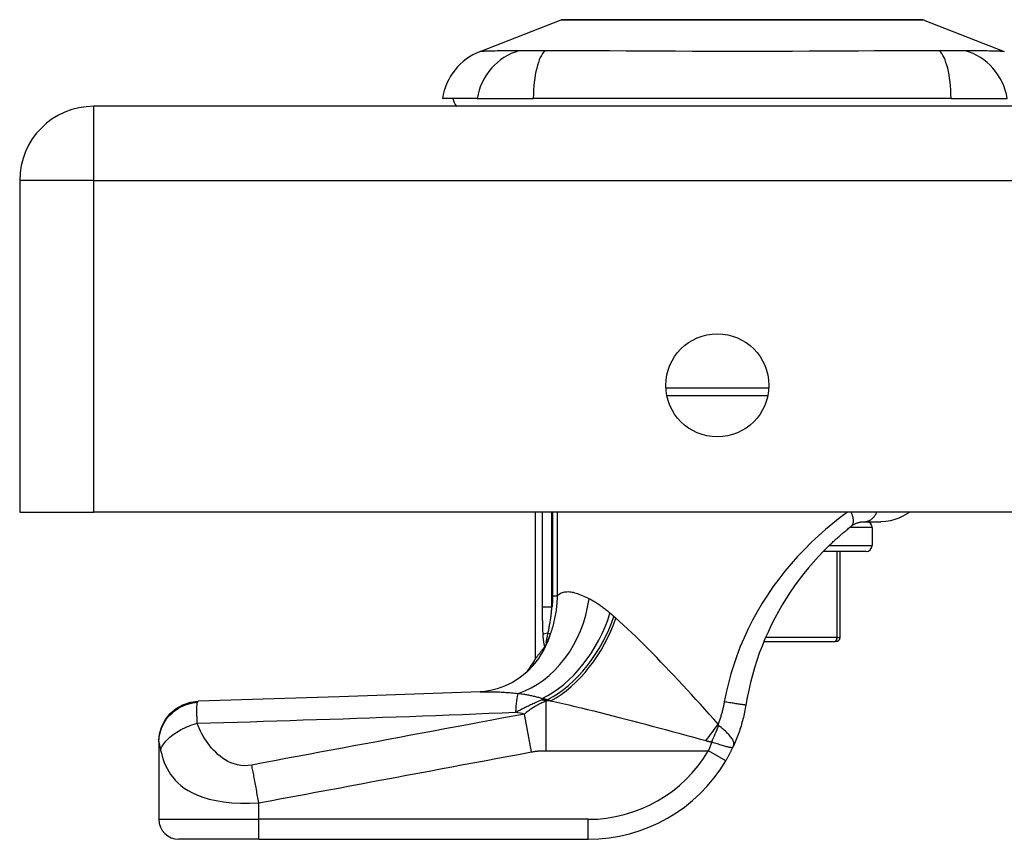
# Model space of a CAD drawing. Header units: inches. Extents: x 4 to 114, y 7 to 59.
# Tile 85 of 98: x 3.89 to 5.83, y 57.88 to 59.49. Entities that reach past the tile are written whole.
import ezdxf

# ---------------------------------------------------------------- set-up
doc = ezdxf.new("R2010")
doc.units = ezdxf.units.IN
doc.header["$MEASUREMENT"] = 0
doc.layers.add('Visible Edges(ANSI)', color=7, linetype='Continuous', lineweight=25)
doc.layers.add('Visible Tangent Edges(ANSI)', color=7, linetype='Continuous', lineweight=25)

msp = doc.modelspace()

# ---------------------------------------------------------------- linework, layer by layer
at = {"layer": 'Visible Edges(ANSI)'}
for p, q in [((4.8015, 59.4312), (4.9612, 59.4933)), ((5.6749, 59.4933), (5.8346, 59.4312)), ((4.7956, 59.3388), (4.7275, 59.3388)), ((4.7956, 59.3388), (4.9063, 59.3388)), ((5.7298, 59.3388), (4.9063, 59.3388)), ((5.7298, 59.3388), (5.8405, 59.3388)), ((27.666, 59.3231), (4.04, 59.3231)), ((3.894, 59.1771), (3.894, 58.5231)), ((5.3684, 58.7522), (5.1697, 58.7522)), ((3.894, 58.5231), (4.04, 58.5231)), ((27.666, 58.5231), (4.04, 58.5231)), ((4.9109, 58.2348), (4.9109, 58.5231)), ((5.5577, 58.5042), (5.5914, 58.5042)), ((5.5739, 58.4927), (5.5739, 58.4572)), ((5.5621, 58.4454), (5.4774, 58.4454)), ((5.5109, 58.2761), (5.5109, 58.4454)), ((4.9288, 58.2583), (4.9283, 58.2575)), ((5.3609, 58.2683), (5.501, 58.2683)), ((5.503, 58.2683), (5.501, 58.2683)), ((4.1684, 58.0708), (4.1684, 58.0696)), ((4.1684, 58.0696), (4.1684, 57.9176)), ((4.3653, 57.8782), (4.2078, 57.8782)), ((4.3653, 57.8782), (5.0144, 57.8782))]:
    msp.add_line(p, q, dxfattribs=at)
at = {"layer": 'Visible Edges(ANSI)', "flags": 128}
for points in [[(5.6732, 59.4937), (5.6727, 59.4937), (5.6714, 59.4937), (5.6693, 59.4937), (5.6663, 59.4937), (5.6625, 59.4937), (5.6579, 59.4937), (5.6524, 59.4937), (5.6461, 59.4938), (5.639, 59.4938), (5.6312, 59.4938), (5.6226, 59.4938), (5.6132, 59.4938), (5.6032, 59.4939), (5.5925, 59.4939), (5.5812, 59.4939), (5.5692, 59.4939), (5.5566, 59.4939), (5.5435, 59.4939), (5.5298, 59.4939), (5.5155, 59.4938), (5.5009, 59.4938), (5.4857, 59.4938), (5.4701, 59.4938), (5.4541, 59.4938), (5.4378, 59.4937), (5.4211, 59.4937), (5.4043, 59.4937), (5.3873, 59.4937), (5.3701, 59.4937), (5.3529, 59.4937), (5.3354, 59.4937), (5.3179, 59.4937), (5.3004, 59.4937), (5.283, 59.4937), (5.2656, 59.4937), (5.2485, 59.4937), (5.2315, 59.4937), (5.2147, 59.4937), (5.1981, 59.4937), (5.1818, 59.4938), (5.1658, 59.4938), (5.1502, 59.4938), (5.1349, 59.4938), (5.1202, 59.4938), (5.106, 59.4939), (5.0923, 59.4939), (5.0792, 59.4939), (5.0666, 59.4939), (5.0546, 59.4939), (5.0433, 59.4939), (5.0326, 59.4939), (5.0226, 59.4938), (5.0133, 59.4938), (5.0047, 59.4938), (4.9969, 59.4938), (4.9898, 59.4938), (4.9836, 59.4937), (4.9782, 59.4937), (4.9735, 59.4937), (4.9697, 59.4937), (4.9668, 59.4937), (4.9646, 59.4937), (4.9634, 59.4937), (4.9629, 59.4937)], [(5.6482, 58.5231), (5.6441, 58.5204), (5.6392, 58.5175), (5.6335, 58.5145), (5.6267, 58.5114), (5.619, 58.5086), (5.6106, 58.5063), (5.6013, 58.5048), (5.5914, 58.5042)], [(5.4883, 58.4563), (5.4901, 58.4581), (5.492, 58.4599), (5.4939, 58.4616), (5.4957, 58.4634), (5.4976, 58.4651), (5.4995, 58.4669), (5.5013, 58.4686), (5.5032, 58.4703), (5.5051, 58.472), (5.507, 58.4737), (5.5089, 58.4753), (5.5108, 58.477), (5.5127, 58.4786), (5.5145, 58.4803), (5.5164, 58.4819), (5.5183, 58.4835), (5.5202, 58.4851), (5.5221, 58.4866), (5.524, 58.4882), (5.5259, 58.4897), (5.5278, 58.4913), (5.5297, 58.4928), (5.5316, 58.4943), (5.5334, 58.4958)], [(5.5334, 58.4958), (5.5344, 58.4965), (5.5354, 58.4972), (5.5364, 58.4979), (5.5374, 58.4985), (5.5384, 58.4991), (5.5395, 58.4997), (5.5405, 58.5002), (5.5415, 58.5007), (5.5426, 58.5011), (5.5436, 58.5016), (5.5447, 58.5019), (5.5457, 58.5023), (5.5468, 58.5026), (5.5479, 58.5029), (5.5489, 58.5032), (5.55, 58.5034), (5.551, 58.5036), (5.5521, 58.5038), (5.5531, 58.5039), (5.5541, 58.504), (5.5551, 58.5041), (5.556, 58.5041), (5.5569, 58.5042), (5.5577, 58.5042)], [(5.4883, 58.4563), (5.4781, 58.4461), (5.4681, 58.4356), (5.4583, 58.4247), (5.4487, 58.4135), (5.4393, 58.4019), (5.4302, 58.3901), (5.4214, 58.3779), (5.4128, 58.3656), (5.4046, 58.3529), (5.3968, 58.3401), (5.3893, 58.3271), (5.3822, 58.3139), (5.3754, 58.3005), (5.3689, 58.2868), (5.3629, 58.2731), (5.3571, 58.2591), (5.3518, 58.2449), (5.3468, 58.2306), (5.3422, 58.2162), (5.3381, 58.2017), (5.3343, 58.1871), (5.3309, 58.1724), (5.3279, 58.1576), (5.3253, 58.1428)], [(4.9283, 58.2575), (4.9269, 58.2557), (4.9256, 58.254), (4.9244, 58.2523), (4.9232, 58.2507), (4.922, 58.2492), (4.9209, 58.2477), (4.9199, 58.2463), (4.9189, 58.245), (4.9179, 58.2438), (4.917, 58.2427), (4.9162, 58.2416), (4.9154, 58.2406), (4.9147, 58.2397), (4.9141, 58.2388), (4.9135, 58.2381), (4.9129, 58.2374), (4.9125, 58.2368), (4.9121, 58.2363), (4.9117, 58.2358), (4.9114, 58.2355), (4.9112, 58.2352), (4.911, 58.235), (4.9109, 58.2349), (4.9109, 58.2348)], [(4.9334, 58.2662), (4.9332, 58.2659), (4.933, 58.2655), (4.9328, 58.2651), (4.9327, 58.2647), (4.9325, 58.2643), (4.9323, 58.264), (4.9321, 58.2636), (4.9319, 58.2632), (4.9317, 58.2629), (4.9315, 58.2625), (4.9313, 58.2621), (4.9311, 58.2618), (4.9308, 58.2614), (4.9306, 58.261), (4.9304, 58.2607), (4.9302, 58.2604), (4.93, 58.2601), (4.9298, 58.2598), (4.9297, 58.2595), (4.9295, 58.2592), (4.9293, 58.259), (4.9292, 58.2587), (4.929, 58.2585), (4.9288, 58.2583)], [(4.906, 58.2209), (4.8941, 58.2086), (4.8802, 58.1972), (4.8651, 58.1876), (4.8498, 58.1801), (4.8352, 58.1748), (4.8221, 58.1715), (4.8109, 58.1697), (4.8018, 58.169)], [(4.8018, 58.169), (4.5237, 58.1589), (4.2456, 58.1502)], [(4.1684, 58.0708), (4.1699, 58.086), (4.1743, 58.1006), (4.1814, 58.1142), (4.1909, 58.1261), (4.2026, 58.136), (4.2159, 58.1435), (4.2305, 58.1483), (4.2456, 58.1502)], [(5.3253, 58.1428), (5.3247, 58.1394), (5.3241, 58.1359), (5.3234, 58.1324), (5.3227, 58.1289), (5.3219, 58.1255), (5.3212, 58.122), (5.3203, 58.1185), (5.3195, 58.1151), (5.3186, 58.1117), (5.3176, 58.1083), (5.3167, 58.1049), (5.3157, 58.1015), (5.3146, 58.0981), (5.3135, 58.0947), (5.3124, 58.0913), (5.3112, 58.088), (5.31, 58.0846), (5.3088, 58.0813), (5.3075, 58.078), (5.3062, 58.0747), (5.3048, 58.0714), (5.3035, 58.0682), (5.302, 58.0649), (5.3006, 58.0617)], [(5.2855, 58.0329), (5.2862, 58.0341), (5.2869, 58.0353), (5.2876, 58.0365), (5.2882, 58.0376), (5.2889, 58.0388), (5.2896, 58.04), (5.2903, 58.0412), (5.2909, 58.0424), (5.2916, 58.0436), (5.2922, 58.0448), (5.2929, 58.0461), (5.2935, 58.0473), (5.2941, 58.0485), (5.2947, 58.0497), (5.2954, 58.0509), (5.296, 58.0521), (5.2966, 58.0533), (5.2972, 58.0545), (5.2977, 58.0557), (5.2983, 58.0569), (5.2989, 58.0581), (5.2995, 58.0593), (5.3, 58.0605), (5.3006, 58.0617)]]:
    msp.add_lwpolyline(points, dxfattribs=at)
at = {"layer": 'Visible Edges(ANSI)'}
msp.add_circle((5.269, 58.7731), 0.1015, dxfattribs=at)
for centre, radius, start, end in [((4.9629, 59.4888), 0.00492, 90.2088, 111.2505), ((5.6731, 59.4888), 0.00492, 68.7495, 89.7912), ((4.8443, 59.3212), 0.1181, 111.2505, 171.3991), ((4.7865, 59.3467), 0.0394, 191.537, 216.8699), ((4.04, 59.1771), 0.146, 90, 180), ((5.5621, 58.4927), 0.0118, 0, 76.7385), ((5.5621, 58.4572), 0.0118, 270, 0), ((5.503, 58.2761), 0.00787, 270, 0), ((4.7373, 58.3277), 0.1969, 322.7495, 331.8538), ((5.0144, 58.1932), 0.315, 270, 329.4195), ((4.2078, 57.9176), 0.0394, 180, 270)]:
    msp.add_arc(centre, radius, start, end, dxfattribs=at)
at = {"layer": 'Visible Tangent Edges(ANSI)'}
for p, q in [((4.8015, 59.4312), (4.9612, 59.4933)), ((4.04, 59.1771), (4.04, 59.3231)), ((4.04, 59.1771), (3.894, 59.1771)), ((4.04, 59.1771), (27.666, 59.1771)), ((4.04, 58.5231), (4.04, 59.1771)), ((5.1677, 58.768), (5.3704, 58.768)), ((4.9241, 58.5231), (4.9241, 58.3357)), ((4.9431, 58.3357), (4.9431, 58.5231)), ((4.9444, 58.5231), (4.9444, 58.3581)), ((4.9537, 58.3581), (4.9537, 58.5231)), ((5.5739, 58.4927), (5.5295, 58.4927)), ((5.4893, 58.4572), (5.5739, 58.4572)), ((5.5048, 58.4454), (5.5048, 58.2761)), ((4.9444, 58.3581), (4.9537, 58.3581)), ((4.9431, 58.3357), (4.9241, 58.3357)), ((4.9354, 58.2848), (4.9403, 58.283)), ((5.5048, 58.2761), (5.3642, 58.2761)), ((5.5048, 58.2761), (5.5109, 58.2761)), ((4.9238, 58.1534), (4.9238, 58.1559)), ((4.9238, 58.1534), (4.9352, 58.1534)), ((4.941, 58.1509), (4.9319, 58.1509)), ((4.9319, 58.0529), (4.9319, 58.1509)), ((4.9029, 58.0505), (4.8889, 58.1251)), ((4.9319, 58.0529), (5.2516, 58.0529)), ((5.2855, 58.0329), (5.2516, 58.0529)), ((4.3653, 57.9176), (4.3653, 57.9501)), ((4.1684, 57.9176), (4.3653, 57.9176)), ((4.3653, 57.8782), (4.3653, 57.9176)), ((5.0144, 57.9176), (4.3653, 57.9176)), ((5.0144, 57.8782), (5.0144, 57.9176))]:
    msp.add_line(p, q, dxfattribs=at)
at = {"layer": 'Visible Tangent Edges(ANSI)', "flags": 128}
for points in [[(4.9612, 59.4933), (4.9613, 59.4933), (4.9618, 59.4933), (4.9625, 59.4934), (4.9636, 59.4934), (4.9649, 59.4934), (4.9665, 59.4934), (4.9685, 59.4934), (4.9707, 59.4934), (4.9732, 59.4934), (4.976, 59.4934), (4.979, 59.4935), (4.9824, 59.4935), (4.986, 59.4935), (4.9899, 59.4935), (4.9941, 59.4935), (4.9986, 59.4935), (5.0033, 59.4936), (5.0083, 59.4936), (5.0136, 59.4936), (5.0191, 59.4936), (5.0248, 59.4937), (5.0308, 59.4937), (5.037, 59.4937), (5.0434, 59.4937)], [(5.0434, 59.4937), (5.0452, 59.4937), (5.047, 59.4937), (5.0488, 59.4937), (5.0507, 59.4937), (5.0525, 59.4937), (5.0544, 59.4937), (5.0563, 59.4937), (5.0582, 59.4937), (5.0601, 59.4937), (5.062, 59.4937), (5.0639, 59.4937), (5.0659, 59.4937), (5.0679, 59.4937), (5.0698, 59.4937), (5.0718, 59.4937), (5.0739, 59.4937), (5.0759, 59.4937), (5.0779, 59.4937), (5.08, 59.4937), (5.0821, 59.4937), (5.0841, 59.4937), (5.0862, 59.4937), (5.0884, 59.4937), (5.0905, 59.4937)], [(5.0905, 59.4937), (5.1066, 59.4937), (5.1235, 59.4936), (5.1411, 59.4936), (5.1593, 59.4935), (5.178, 59.4935), (5.1971, 59.4935), (5.2166, 59.4934), (5.2364, 59.4934), (5.2565, 59.4934), (5.2769, 59.4934), (5.2975, 59.4933), (5.3181, 59.4933), (5.3388, 59.4933), (5.3593, 59.4934), (5.3797, 59.4934), (5.3999, 59.4934), (5.4198, 59.4934), (5.4393, 59.4935), (5.4585, 59.4935), (5.4771, 59.4935), (5.4952, 59.4936), (5.5127, 59.4936), (5.5295, 59.4937), (5.5456, 59.4937)], [(5.5456, 59.4937), (5.5477, 59.4937), (5.5498, 59.4937), (5.5519, 59.4937), (5.554, 59.4937), (5.5561, 59.4937), (5.5582, 59.4937), (5.5602, 59.4937), (5.5622, 59.4937), (5.5643, 59.4937), (5.5663, 59.4937), (5.5682, 59.4937), (5.5702, 59.4937), (5.5722, 59.4937), (5.5741, 59.4937), (5.576, 59.4937), (5.5779, 59.4937), (5.5798, 59.4937), (5.5817, 59.4937), (5.5836, 59.4937), (5.5854, 59.4937), (5.5873, 59.4937), (5.5891, 59.4937), (5.5909, 59.4937), (5.5927, 59.4937)], [(5.5927, 59.4937), (5.5991, 59.4937), (5.6053, 59.4937), (5.6112, 59.4937), (5.617, 59.4936), (5.6225, 59.4936), (5.6277, 59.4936), (5.6327, 59.4936), (5.6375, 59.4935), (5.6419, 59.4935), (5.6461, 59.4935), (5.6501, 59.4935), (5.6537, 59.4935), (5.6571, 59.4935), (5.6601, 59.4934), (5.6629, 59.4934), (5.6654, 59.4934), (5.6676, 59.4934), (5.6696, 59.4934), (5.6712, 59.4934), (5.6725, 59.4934), (5.6736, 59.4934), (5.6743, 59.4933), (5.6748, 59.4933), (5.6749, 59.4933)], [(4.8781, 59.4328), (4.8699, 59.4326), (4.8643, 59.4326), (4.859, 59.4325), (4.8538, 59.4325), (4.8489, 59.4324), (4.8442, 59.4324), (4.8397, 59.4323), (4.8354, 59.4322), (4.8314, 59.4321), (4.8276, 59.432), (4.8241, 59.432), (4.8208, 59.4319), (4.8177, 59.4318), (4.8149, 59.4317), (4.8124, 59.4316), (4.8101, 59.4316), (4.8081, 59.4315), (4.8064, 59.4314), (4.8049, 59.4314), (4.8036, 59.4313), (4.8027, 59.4313), (4.802, 59.4313), (4.8016, 59.4312), (4.8015, 59.4312)], [(4.8993, 59.4326), (4.8982, 59.4326), (4.8971, 59.4326), (4.8961, 59.4326), (4.8951, 59.4326), (4.8941, 59.4326), (4.8931, 59.4326), (4.8921, 59.4326), (4.8911, 59.4326), (4.8902, 59.4326), (4.8892, 59.4326), (4.8883, 59.4326), (4.8874, 59.4326), (4.8866, 59.4327), (4.8857, 59.4327), (4.8848, 59.4327), (4.884, 59.4327), (4.8832, 59.4327), (4.8824, 59.4327), (4.8817, 59.4327), (4.8809, 59.4327), (4.8802, 59.4327), (4.8795, 59.4328), (4.8788, 59.4328), (4.8781, 59.4328)], [(4.9295, 59.4328), (4.9281, 59.4328), (4.9267, 59.4328), (4.9253, 59.4327), (4.924, 59.4327), (4.9226, 59.4327), (4.9213, 59.4327), (4.9199, 59.4327), (4.9186, 59.4327), (4.9173, 59.4327), (4.916, 59.4327), (4.9147, 59.4327), (4.9135, 59.4326), (4.9122, 59.4326), (4.911, 59.4326), (4.9097, 59.4326), (4.9085, 59.4326), (4.9073, 59.4326), (4.9061, 59.4326), (4.9049, 59.4326), (4.9038, 59.4326), (4.9026, 59.4326), (4.9015, 59.4326), (4.9004, 59.4326), (4.8993, 59.4326)], [(5.7066, 59.4328), (5.6731, 59.4326), (5.642, 59.4325), (5.6107, 59.4324), (5.579, 59.4322), (5.5471, 59.432), (5.5149, 59.4319), (5.4825, 59.4317), (5.4499, 59.4316), (5.4171, 59.4314), (5.3842, 59.4313), (5.3513, 59.4313), (5.3182, 59.4312), (5.2852, 59.4313), (5.2522, 59.4313), (5.2193, 59.4314), (5.1866, 59.4316), (5.1539, 59.4317), (5.1215, 59.4319), (5.0892, 59.432), (5.0572, 59.4322), (5.0255, 59.4324), (4.9941, 59.4325), (4.963, 59.4326), (4.9295, 59.4328)], [(5.758, 59.4328), (5.7566, 59.4328), (5.7552, 59.4327), (5.7537, 59.4327), (5.7521, 59.4327), (5.7504, 59.4327), (5.7487, 59.4326), (5.7469, 59.4326), (5.745, 59.4326), (5.7431, 59.4326), (5.741, 59.4326), (5.739, 59.4326), (5.7368, 59.4326), (5.7346, 59.4326), (5.7323, 59.4326), (5.73, 59.4326), (5.7276, 59.4326), (5.7252, 59.4326), (5.7226, 59.4326), (5.7201, 59.4327), (5.7175, 59.4327), (5.7148, 59.4327), (5.7121, 59.4327), (5.7094, 59.4328), (5.7066, 59.4328)], [(5.8346, 59.4312), (5.8345, 59.4312), (5.8341, 59.4313), (5.8334, 59.4313), (5.8324, 59.4313), (5.8312, 59.4314), (5.8297, 59.4314), (5.828, 59.4315), (5.826, 59.4316), (5.8237, 59.4316), (5.8211, 59.4317), (5.8184, 59.4318), (5.8153, 59.4319), (5.812, 59.432), (5.8085, 59.432), (5.8047, 59.4321), (5.8006, 59.4322), (5.7964, 59.4323), (5.7919, 59.4324), (5.7872, 59.4324), (5.7823, 59.4325), (5.7771, 59.4325), (5.7718, 59.4326), (5.7662, 59.4326), (5.758, 59.4328)], [(5.5258, 58.5231), (5.5113, 58.5123), (5.4967, 58.5009), (5.4823, 58.4889), (5.4681, 58.4764), (5.4541, 58.4633), (5.4405, 58.4498), (5.4272, 58.4358), (5.4144, 58.4213), (5.4019, 58.4065), (5.39, 58.3912), (5.3786, 58.3756), (5.3677, 58.3596), (5.3573, 58.3434), (5.3476, 58.3268), (5.3383, 58.3099), (5.3297, 58.2929), (5.3217, 58.2755), (5.3143, 58.258), (5.3074, 58.2402), (5.3013, 58.2223), (5.2957, 58.2042), (5.2908, 58.186), (5.2865, 58.1676), (5.2828, 58.1491)], [(5.5334, 58.4958), (5.534, 58.4963), (5.5346, 58.4969), (5.5351, 58.4975), (5.5356, 58.4983), (5.536, 58.499), (5.5364, 58.4999), (5.5367, 58.5008), (5.537, 58.5018), (5.5372, 58.5028), (5.5373, 58.5039), (5.5374, 58.5051), (5.5374, 58.5063), (5.5373, 58.5075), (5.5372, 58.5088), (5.537, 58.5101), (5.5368, 58.5115), (5.5365, 58.5129), (5.5361, 58.5143), (5.5357, 58.5157), (5.5352, 58.5172), (5.5347, 58.5187), (5.5341, 58.5201), (5.5335, 58.5216), (5.5328, 58.5231)], [(5.5577, 58.5042), (5.559, 58.5042), (5.5602, 58.5043), (5.5614, 58.5044), (5.5627, 58.5047), (5.5639, 58.5049), (5.5652, 58.5053), (5.5664, 58.5057), (5.5677, 58.5062), (5.5689, 58.5067), (5.5701, 58.5074), (5.5713, 58.5081), (5.5725, 58.5088), (5.5736, 58.5097), (5.5747, 58.5106), (5.5758, 58.5116), (5.5768, 58.5126), (5.5778, 58.5138), (5.5788, 58.5149), (5.5797, 58.5162), (5.5806, 58.5175), (5.5814, 58.5188), (5.5821, 58.5202), (5.5828, 58.5216), (5.5834, 58.5231)], [(4.9403, 58.283), (4.9413, 58.286), (4.9423, 58.289), (4.9433, 58.292), (4.9443, 58.2951), (4.9452, 58.2981), (4.946, 58.3012), (4.9468, 58.3043), (4.9476, 58.3074), (4.9484, 58.3105), (4.949, 58.3136), (4.9497, 58.3167), (4.9503, 58.3199), (4.9508, 58.323), (4.9513, 58.3262), (4.9518, 58.3293), (4.9522, 58.3325), (4.9526, 58.3357), (4.9529, 58.3389), (4.9532, 58.3421), (4.9534, 58.3453), (4.9535, 58.3485), (4.9537, 58.3517), (4.9537, 58.3549), (4.9537, 58.3581)], [(4.9444, 58.3581), (4.9444, 58.3572), (4.9444, 58.3562), (4.9444, 58.3553), (4.9443, 58.3544), (4.9443, 58.3534), (4.9443, 58.3525), (4.9443, 58.3516), (4.9442, 58.3506), (4.9442, 58.3497), (4.9442, 58.3488), (4.9441, 58.3478), (4.9441, 58.3469), (4.944, 58.346), (4.9439, 58.345), (4.9439, 58.3441), (4.9438, 58.3431), (4.9437, 58.3422), (4.9436, 58.3413), (4.9436, 58.3403), (4.9435, 58.3394), (4.9434, 58.3385), (4.9433, 58.3375), (4.9432, 58.3366), (4.9431, 58.3357)], [(5.0161, 58.3523), (5.0128, 58.354), (5.0095, 58.3556), (5.0063, 58.3571), (5.0031, 58.3584), (5, 58.3597), (4.997, 58.3609), (4.994, 58.362), (4.9911, 58.3629), (4.9882, 58.3637), (4.9854, 58.3644), (4.9827, 58.3649), (4.98, 58.3654), (4.9774, 58.3656), (4.9749, 58.3658), (4.9724, 58.3657), (4.9701, 58.3656), (4.9678, 58.3652), (4.9655, 58.3647), (4.9634, 58.3641), (4.9613, 58.3632), (4.9593, 58.3622), (4.9573, 58.361), (4.9555, 58.3597), (4.9537, 58.3581)], [(4.9241, 58.3357), (4.9241, 58.3334), (4.9241, 58.3312), (4.9241, 58.3289), (4.9241, 58.3266), (4.9241, 58.3244), (4.9241, 58.3221), (4.9241, 58.3199), (4.9241, 58.3176), (4.9241, 58.3153), (4.9241, 58.3131), (4.9241, 58.3108), (4.9242, 58.3086), (4.9242, 58.3063), (4.9242, 58.304), (4.9243, 58.3018), (4.9243, 58.2995), (4.9244, 58.2973), (4.9244, 58.295), (4.9245, 58.2928), (4.9246, 58.2905), (4.9247, 58.2883), (4.9248, 58.2861), (4.9249, 58.2838), (4.925, 58.2816)], [(4.9354, 58.2848), (4.9358, 58.2867), (4.9362, 58.2887), (4.9366, 58.2907), (4.937, 58.2927), (4.9374, 58.2947), (4.9378, 58.2968), (4.9382, 58.2988), (4.9385, 58.3009), (4.9389, 58.303), (4.9393, 58.3051), (4.9396, 58.3072), (4.9399, 58.3094), (4.9403, 58.3115), (4.9406, 58.3137), (4.9409, 58.3158), (4.9412, 58.318), (4.9415, 58.3202), (4.9417, 58.3224), (4.942, 58.3246), (4.9422, 58.3268), (4.9425, 58.329), (4.9427, 58.3312), (4.9429, 58.3334), (4.9431, 58.3357)], [(5.0574, 58.3241), (5.0556, 58.3256), (5.0538, 58.3271), (5.052, 58.3286), (5.0502, 58.33), (5.0484, 58.3314), (5.0467, 58.3328), (5.0449, 58.3341), (5.0431, 58.3354), (5.0414, 58.3367), (5.0396, 58.3379), (5.0379, 58.3391), (5.0361, 58.3403), (5.0344, 58.3415), (5.0327, 58.3426), (5.031, 58.3437), (5.0293, 58.3448), (5.0276, 58.3458), (5.0259, 58.3468), (5.0243, 58.3478), (5.0226, 58.3488), (5.021, 58.3497), (5.0193, 58.3506), (5.0177, 58.3515), (5.0161, 58.3523)], [(5.065, 58.3176), (5.0647, 58.3178), (5.0643, 58.3181), (5.064, 58.3184), (5.0637, 58.3187), (5.0634, 58.3189), (5.0631, 58.3192), (5.0628, 58.3195), (5.0624, 58.3198), (5.0621, 58.32), (5.0618, 58.3203), (5.0615, 58.3206), (5.0612, 58.3209), (5.0609, 58.3211), (5.0605, 58.3214), (5.0602, 58.3217), (5.0599, 58.322), (5.0596, 58.3222), (5.0593, 58.3225), (5.059, 58.3228), (5.0587, 58.323), (5.0583, 58.3233), (5.058, 58.3236), (5.0577, 58.3238), (5.0574, 58.3241)], [(5.0688, 58.3142), (5.0687, 58.3143), (5.0685, 58.3145), (5.0684, 58.3146), (5.0682, 58.3147), (5.068, 58.3149), (5.0679, 58.315), (5.0677, 58.3152), (5.0675, 58.3153), (5.0674, 58.3154), (5.0672, 58.3156), (5.0671, 58.3157), (5.0669, 58.3159), (5.0667, 58.316), (5.0666, 58.3162), (5.0664, 58.3163), (5.0663, 58.3164), (5.0661, 58.3166), (5.0659, 58.3167), (5.0658, 58.3169), (5.0656, 58.317), (5.0655, 58.3171), (5.0653, 58.3173), (5.0651, 58.3174), (5.065, 58.3176)], [(5.2708, 58.1055), (5.262, 58.1152), (5.2532, 58.1249), (5.2444, 58.1346), (5.2357, 58.1443), (5.2269, 58.1539), (5.2182, 58.1634), (5.2095, 58.1729), (5.2008, 58.1822), (5.1921, 58.1916), (5.1835, 58.2008), (5.1749, 58.2099), (5.1664, 58.2189), (5.1579, 58.2277), (5.1495, 58.2365), (5.1411, 58.245), (5.1328, 58.2535), (5.1246, 58.2618), (5.1164, 58.2699), (5.1082, 58.2778), (5.1002, 58.2855), (5.0922, 58.2931), (5.0843, 58.3004), (5.0765, 58.3074), (5.0688, 58.3142)], [(4.925, 58.2816), (4.9251, 58.2805), (4.9252, 58.2794), (4.9252, 58.2783), (4.9253, 58.2772), (4.9254, 58.2761), (4.9255, 58.275), (4.9256, 58.2739), (4.9257, 58.2728), (4.9258, 58.2718), (4.926, 58.2707), (4.9261, 58.2697), (4.9262, 58.2686), (4.9264, 58.2676), (4.9265, 58.2666), (4.9267, 58.2656), (4.9269, 58.2647), (4.9271, 58.2637), (4.9273, 58.2628), (4.9275, 58.2619), (4.9277, 58.2611), (4.928, 58.2603), (4.9283, 58.2596), (4.9285, 58.2589), (4.9288, 58.2583)], [(4.9334, 58.2662), (4.9331, 58.2656), (4.9327, 58.2651), (4.9325, 58.2648), (4.9322, 58.2647), (4.9321, 58.2648), (4.932, 58.265), (4.9319, 58.2655), (4.9319, 58.2661), (4.932, 58.2668), (4.9321, 58.2676), (4.9322, 58.2686), (4.9324, 58.2696), (4.9326, 58.2707), (4.9328, 58.2718), (4.933, 58.273), (4.9332, 58.2742), (4.9335, 58.2754), (4.9337, 58.2767), (4.934, 58.278), (4.9343, 58.2793), (4.9346, 58.2806), (4.9348, 58.282), (4.9351, 58.2834), (4.9354, 58.2848)], [(4.9334, 58.2662), (4.9337, 58.2669), (4.934, 58.2676), (4.9344, 58.2683), (4.9347, 58.269), (4.935, 58.2697), (4.9353, 58.2704), (4.9356, 58.2711), (4.9359, 58.2718), (4.9362, 58.2725), (4.9364, 58.2732), (4.9367, 58.2739), (4.937, 58.2746), (4.9373, 58.2752), (4.9376, 58.2759), (4.9379, 58.2766), (4.9381, 58.2773), (4.9384, 58.2781), (4.9387, 58.2788), (4.939, 58.2795), (4.9392, 58.2802), (4.9395, 58.2809), (4.9397, 58.2816), (4.94, 58.2823), (4.9403, 58.283)], [(4.8018, 58.169), (4.8045, 58.1691), (4.8072, 58.1692), (4.81, 58.1692), (4.8128, 58.1692), (4.8156, 58.1692), (4.8185, 58.1692), (4.8214, 58.1692), (4.8243, 58.1691), (4.8273, 58.1691), (4.8303, 58.169), (4.8334, 58.1689), (4.8365, 58.1687), (4.8396, 58.1686), (4.8428, 58.1684), (4.846, 58.1682), (4.8493, 58.168), (4.8525, 58.1678), (4.8558, 58.1676), (4.8591, 58.1674), (4.8625, 58.1671), (4.8659, 58.1668), (4.8693, 58.1665), (4.8727, 58.1662), (4.8762, 58.1659)], [(4.8762, 58.1659), (4.8783, 58.1657), (4.8804, 58.1654), (4.8825, 58.1651), (4.8846, 58.1648), (4.8867, 58.1645), (4.8887, 58.1641), (4.8908, 58.1638), (4.8929, 58.1634), (4.8949, 58.1631), (4.8969, 58.1627), (4.8989, 58.1623), (4.9009, 58.1619), (4.9029, 58.1614), (4.9049, 58.161), (4.9068, 58.1605), (4.9088, 58.1601), (4.9107, 58.1596), (4.9126, 58.1591), (4.9145, 58.1586), (4.9164, 58.1581), (4.9183, 58.1576), (4.9201, 58.157), (4.9219, 58.1565), (4.9238, 58.1559)], [(4.1684, 58.0696), (4.1686, 58.0741), (4.169, 58.0787), (4.1697, 58.0834), (4.1707, 58.0881), (4.1721, 58.0928), (4.1737, 58.0975), (4.1757, 58.1021), (4.1781, 58.1067), (4.1807, 58.1111), (4.1837, 58.1154), (4.1869, 58.1195), (4.1905, 58.1235), (4.1943, 58.1271), (4.1983, 58.1306), (4.2025, 58.1337), (4.2069, 58.1366), (4.2115, 58.1391), (4.2161, 58.1414), (4.2208, 58.1433), (4.2256, 58.1449), (4.2303, 58.1462), (4.2351, 58.1472), (4.2398, 58.1479), (4.2444, 58.1483)], [(4.244, 58.1069), (4.2439, 58.1095), (4.2438, 58.112), (4.2437, 58.1144), (4.2436, 58.1168), (4.2435, 58.119), (4.2434, 58.1212), (4.2434, 58.1233), (4.2433, 58.1253), (4.2432, 58.1272), (4.2432, 58.1291), (4.2432, 58.131), (4.2432, 58.1329), (4.2432, 58.1348), (4.2432, 58.1366), (4.2433, 58.1382), (4.2433, 58.1398), (4.2434, 58.1412), (4.2435, 58.1426), (4.2436, 58.1438), (4.2437, 58.1449), (4.2439, 58.146), (4.244, 58.1469), (4.2442, 58.1477), (4.2444, 58.1483)], [(4.2444, 58.1483), (4.2444, 58.1485), (4.2445, 58.1486), (4.2445, 58.1488), (4.2446, 58.1489), (4.2446, 58.149), (4.2447, 58.1492), (4.2447, 58.1493), (4.2448, 58.1494), (4.2448, 58.1495), (4.2449, 58.1496), (4.2449, 58.1496), (4.245, 58.1497), (4.245, 58.1498), (4.2451, 58.1499), (4.2451, 58.1499), (4.2452, 58.15), (4.2453, 58.15), (4.2453, 58.1501), (4.2454, 58.1501), (4.2454, 58.1501), (4.2455, 58.1501), (4.2455, 58.1502), (4.2456, 58.1502), (4.2456, 58.1502)], [(4.8712, 58.1287), (4.8733, 58.1298), (4.8754, 58.1309), (4.8774, 58.132), (4.8795, 58.133), (4.8816, 58.1341), (4.8837, 58.1352), (4.8858, 58.1363), (4.888, 58.1374), (4.8901, 58.1384), (4.8923, 58.1395), (4.8944, 58.1405), (4.8966, 58.1416), (4.8988, 58.1426), (4.901, 58.1437), (4.9032, 58.1447), (4.9054, 58.1457), (4.9077, 58.1467), (4.9099, 58.1477), (4.9122, 58.1487), (4.9145, 58.1497), (4.9168, 58.1506), (4.9191, 58.1516), (4.9214, 58.1525), (4.9238, 58.1534)], [(4.9319, 58.1509), (4.9301, 58.1502), (4.9283, 58.1494), (4.9265, 58.1487), (4.9248, 58.1479), (4.923, 58.147), (4.9212, 58.1462), (4.9194, 58.1453), (4.9176, 58.1444), (4.9158, 58.1434), (4.9141, 58.1425), (4.9123, 58.1415), (4.9105, 58.1404), (4.9087, 58.1393), (4.9069, 58.1382), (4.9051, 58.1371), (4.9033, 58.1359), (4.9015, 58.1347), (4.8997, 58.1335), (4.8979, 58.1322), (4.8961, 58.1308), (4.8943, 58.1295), (4.8925, 58.1281), (4.8907, 58.1266), (4.8889, 58.1251)], [(4.9238, 58.1559), (4.9242, 58.1558), (4.9247, 58.1557), (4.9252, 58.1556), (4.9256, 58.1555), (4.9261, 58.1554), (4.9266, 58.1553), (4.9271, 58.1552), (4.9275, 58.1551), (4.928, 58.155), (4.9285, 58.1549), (4.929, 58.1548), (4.9295, 58.1547), (4.9299, 58.1546), (4.9304, 58.1545), (4.9309, 58.1544), (4.9314, 58.1543), (4.9318, 58.1542), (4.9323, 58.1541), (4.9328, 58.154), (4.9333, 58.1539), (4.9338, 58.1538), (4.9342, 58.1537), (4.9347, 58.1536), (4.9352, 58.1534)], [(4.9352, 58.1534), (4.9354, 58.1533), (4.9357, 58.1532), (4.9359, 58.1531), (4.9362, 58.153), (4.9364, 58.1529), (4.9367, 58.1528), (4.9369, 58.1527), (4.9371, 58.1526), (4.9374, 58.1525), (4.9376, 58.1524), (4.9379, 58.1523), (4.9381, 58.1522), (4.9384, 58.1521), (4.9386, 58.152), (4.9388, 58.1519), (4.9391, 58.1518), (4.9393, 58.1516), (4.9396, 58.1515), (4.9398, 58.1514), (4.9401, 58.1513), (4.9403, 58.1512), (4.9406, 58.1511), (4.9408, 58.151), (4.941, 58.1509)], [(4.941, 58.1509), (4.9527, 58.1484), (4.9644, 58.1457), (4.9764, 58.143), (4.9884, 58.1402), (5.0006, 58.1373), (5.0129, 58.1343), (5.0253, 58.1312), (5.0378, 58.1281), (5.0504, 58.125), (5.063, 58.1218), (5.0758, 58.1185), (5.0886, 58.1152), (5.1015, 58.1118), (5.1145, 58.1084), (5.1275, 58.1049), (5.1406, 58.1014), (5.1538, 58.0979), (5.167, 58.0944), (5.1802, 58.0908), (5.1934, 58.0872), (5.2067, 58.0836), (5.22, 58.0799), (5.2333, 58.0763), (5.2466, 58.0727)], [(5.2828, 58.1491), (5.2824, 58.1473), (5.2821, 58.1454), (5.2817, 58.1436), (5.2813, 58.1417), (5.2809, 58.1399), (5.2805, 58.1381), (5.2801, 58.1362), (5.2797, 58.1344), (5.2792, 58.1326), (5.2788, 58.1307), (5.2783, 58.1289), (5.2778, 58.1271), (5.2773, 58.1253), (5.2768, 58.1235), (5.2762, 58.1217), (5.2757, 58.1198), (5.2751, 58.118), (5.2745, 58.1162), (5.2739, 58.1144), (5.2733, 58.1126), (5.2727, 58.1109), (5.2721, 58.1091), (5.2714, 58.1073), (5.2708, 58.1055)], [(5.3253, 58.1428), (5.3252, 58.1428), (5.3249, 58.1428), (5.3245, 58.1429), (5.324, 58.1429), (5.3232, 58.143), (5.3222, 58.1431), (5.3211, 58.1433), (5.3197, 58.1434), (5.3182, 58.1437), (5.3165, 58.1439), (5.3146, 58.1442), (5.3125, 58.1445), (5.3104, 58.1448), (5.3081, 58.1451), (5.3056, 58.1455), (5.3032, 58.1459), (5.3006, 58.1463), (5.298, 58.1467), (5.2954, 58.1471), (5.2928, 58.1475), (5.2902, 58.1479), (5.2877, 58.1483), (5.2852, 58.1487), (5.2828, 58.1491)], [(4.244, 58.1069), (4.2701, 58.1077), (4.2963, 58.1084), (4.3224, 58.1092), (4.3485, 58.11), (4.3746, 58.1108), (4.4008, 58.1117), (4.4269, 58.1125), (4.453, 58.1134), (4.4792, 58.1142), (4.5053, 58.1151), (4.5314, 58.116), (4.5576, 58.1169), (4.5837, 58.1178), (4.6098, 58.1187), (4.636, 58.1197), (4.6621, 58.1206), (4.6882, 58.1216), (4.7144, 58.1225), (4.7405, 58.1235), (4.7667, 58.1245), (4.7928, 58.1255), (4.8189, 58.1266), (4.8451, 58.1276), (4.8712, 58.1287)], [(4.8889, 58.1251), (4.8665, 58.1209), (4.844, 58.1167), (4.8216, 58.1125), (4.7993, 58.1083), (4.7769, 58.1041), (4.7545, 58.0999), (4.7321, 58.0958), (4.7097, 58.0916), (4.6873, 58.0874), (4.6649, 58.0832), (4.6425, 58.079), (4.6201, 58.0748), (4.5977, 58.0706), (4.5753, 58.0665), (4.5529, 58.0623), (4.5305, 58.0581), (4.5081, 58.0539), (4.4857, 58.0497), (4.4633, 58.0455), (4.4409, 58.0413), (4.4185, 58.0372), (4.3961, 58.033), (4.3737, 58.0288), (4.3514, 58.0246)], [(4.1718, 58.0542), (4.1726, 58.0566), (4.1736, 58.059), (4.1748, 58.0615), (4.1763, 58.064), (4.178, 58.0666), (4.18, 58.0692), (4.1821, 58.0718), (4.1846, 58.0744), (4.1872, 58.077), (4.1901, 58.0795), (4.1932, 58.0821), (4.1965, 58.0846), (4.1999, 58.087), (4.2035, 58.0893), (4.2073, 58.0916), (4.2112, 58.0938), (4.2151, 58.0958), (4.2192, 58.0978), (4.2233, 58.0996), (4.2275, 58.1014), (4.2316, 58.1029), (4.2358, 58.1044), (4.2399, 58.1057), (4.244, 58.1069)], [(4.3514, 58.0246), (4.3442, 58.0235), (4.3369, 58.0232), (4.3299, 58.0237), (4.323, 58.0249), (4.3165, 58.0267), (4.3103, 58.029), (4.3045, 58.0317), (4.2991, 58.0348), (4.294, 58.0382), (4.2892, 58.0419), (4.2846, 58.0457), (4.2803, 58.0497), (4.2763, 58.0538), (4.2724, 58.0581), (4.2687, 58.0625), (4.2652, 58.067), (4.2619, 58.0717), (4.2588, 58.0764), (4.2559, 58.0812), (4.2531, 58.0862), (4.2505, 58.0912), (4.2481, 58.0963), (4.246, 58.1016), (4.244, 58.1069)], [(5.2721, 58.1025), (5.272, 58.1026), (5.2719, 58.1027), (5.2718, 58.1028), (5.2718, 58.1028), (5.2717, 58.1029), (5.2716, 58.103), (5.2716, 58.1031), (5.2715, 58.1032), (5.2715, 58.1033), (5.2714, 58.1034), (5.2714, 58.1036), (5.2713, 58.1037), (5.2712, 58.1038), (5.2712, 58.1039), (5.2712, 58.1041), (5.2711, 58.1042), (5.2711, 58.1044), (5.271, 58.1045), (5.271, 58.1047), (5.2709, 58.1048), (5.2709, 58.105), (5.2709, 58.1052), (5.2708, 58.1053), (5.2708, 58.1055)], [(5.3006, 58.0617), (5.3011, 58.0632), (5.3015, 58.0647), (5.3017, 58.0661), (5.3017, 58.0676), (5.3015, 58.0691), (5.3011, 58.0707), (5.3005, 58.0722), (5.2998, 58.0738), (5.2988, 58.0754), (5.2978, 58.0771), (5.2966, 58.0788), (5.2952, 58.0805), (5.2938, 58.0822), (5.2922, 58.084), (5.2905, 58.0858), (5.2887, 58.0876), (5.2868, 58.0894), (5.2848, 58.0913), (5.2828, 58.0931), (5.2807, 58.095), (5.2786, 58.0969), (5.2764, 58.0988), (5.2742, 58.1007), (5.2721, 58.1025)], [(4.1684, 58.0696), (4.1684, 58.0693), (4.1685, 58.069), (4.1685, 58.0686), (4.1686, 58.0681), (4.1687, 58.0677), (4.1688, 58.0672), (4.1689, 58.0666), (4.169, 58.0661), (4.1691, 58.0655), (4.1693, 58.0648), (4.1695, 58.0642), (4.1697, 58.0634), (4.1698, 58.0627), (4.17, 58.0621), (4.1702, 58.0614), (4.1704, 58.0606), (4.1705, 58.0599), (4.1707, 58.0592), (4.1709, 58.0584), (4.1711, 58.0576), (4.1713, 58.0568), (4.1715, 58.056), (4.1717, 58.0551), (4.1718, 58.0542)], [(5.2466, 58.0727), (5.247, 58.0725), (5.2475, 58.0724), (5.2479, 58.0723), (5.2484, 58.0722), (5.2488, 58.0721), (5.2493, 58.0719), (5.2497, 58.0718), (5.2502, 58.0717), (5.2507, 58.0716), (5.2511, 58.0715), (5.2516, 58.0714), (5.2521, 58.0713), (5.2526, 58.0712), (5.2531, 58.0711), (5.2535, 58.071), (5.254, 58.0709), (5.2545, 58.0708), (5.255, 58.0707), (5.2555, 58.0706), (5.256, 58.0705), (5.2565, 58.0704), (5.257, 58.0703), (5.2575, 58.0702), (5.258, 58.0702)], [(5.258, 58.0702), (5.2578, 58.0694), (5.2575, 58.0687), (5.2573, 58.068), (5.257, 58.0673), (5.2567, 58.0665), (5.2565, 58.0658), (5.2562, 58.0651), (5.2559, 58.0644), (5.2557, 58.0636), (5.2554, 58.0629), (5.2552, 58.0622), (5.2549, 58.0615), (5.2546, 58.0608), (5.2543, 58.0601), (5.2541, 58.0593), (5.2538, 58.0586), (5.2535, 58.0579), (5.2533, 58.0572), (5.253, 58.0565), (5.2527, 58.0558), (5.2524, 58.0551), (5.2522, 58.0544), (5.2519, 58.0537), (5.2516, 58.0529)], [(5.258, 58.0702), (5.2606, 58.0693), (5.2632, 58.0685), (5.2658, 58.0677), (5.2684, 58.0669), (5.2709, 58.0661), (5.2734, 58.0653), (5.2758, 58.0646), (5.2781, 58.0638), (5.2804, 58.0632), (5.2826, 58.0625), (5.2847, 58.0619), (5.2867, 58.0614), (5.2885, 58.0609), (5.2903, 58.0604), (5.2919, 58.0601), (5.2934, 58.0598), (5.2948, 58.0596), (5.296, 58.0595), (5.2971, 58.0595), (5.298, 58.0597), (5.2988, 58.0599), (5.2995, 58.0603), (5.3001, 58.0609), (5.3006, 58.0617)], [(4.1718, 58.0542), (4.1733, 58.0481), (4.175, 58.0419), (4.1769, 58.0358), (4.1791, 58.0298), (4.1817, 58.0238), (4.1846, 58.0178), (4.1878, 58.012), (4.1915, 58.0062), (4.1957, 58.0005), (4.2003, 57.9949), (4.2056, 57.9895), (4.2116, 57.9842), (4.2183, 57.9791), (4.226, 57.9742), (4.2346, 57.9695), (4.2443, 57.9652), (4.2552, 57.9611), (4.2674, 57.9576), (4.281, 57.9545), (4.296, 57.952), (4.3122, 57.9503), (4.3294, 57.9493), (4.3473, 57.9493), (4.3653, 57.9501)], [(4.3653, 57.9501), (4.3876, 57.9542), (4.41, 57.9584), (4.4325, 57.9626), (4.4549, 57.9668), (4.4773, 57.971), (4.4997, 57.9752), (4.5221, 57.9793), (4.5445, 57.9835), (4.5668, 57.9877), (4.5892, 57.9919), (4.6116, 57.9961), (4.634, 58.0003), (4.6564, 58.0045), (4.6788, 58.0086), (4.7012, 58.0128), (4.7236, 58.017), (4.746, 58.0212), (4.7684, 58.0254), (4.7908, 58.0296), (4.8132, 58.0338), (4.8356, 58.0379), (4.8579, 58.0421), (4.8804, 58.0463), (4.9029, 58.0505)], [(4.9029, 58.0505), (4.9041, 58.0507), (4.9053, 58.0509), (4.9065, 58.0511), (4.9077, 58.0513), (4.9089, 58.0515), (4.9101, 58.0517), (4.9113, 58.0518), (4.9126, 58.0519), (4.9138, 58.0521), (4.915, 58.0522), (4.9162, 58.0523), (4.9174, 58.0524), (4.9186, 58.0525), (4.9198, 58.0526), (4.921, 58.0526), (4.9222, 58.0527), (4.9234, 58.0528), (4.9247, 58.0528), (4.9259, 58.0529), (4.9271, 58.0529), (4.9283, 58.0529), (4.9295, 58.0529), (4.9307, 58.0529), (4.9319, 58.0529)], [(4.3653, 57.9501), (4.3647, 57.9534), (4.3641, 57.9567), (4.3635, 57.9601), (4.3629, 57.9634), (4.3623, 57.9668), (4.3617, 57.9701), (4.3611, 57.9734), (4.3605, 57.9767), (4.3599, 57.98), (4.3593, 57.9833), (4.3587, 57.9865), (4.3581, 57.9898), (4.3575, 57.9929), (4.3569, 57.9961), (4.3564, 57.9992), (4.3558, 58.0022), (4.3552, 58.0052), (4.3546, 58.0082), (4.3541, 58.0111), (4.3535, 58.0139), (4.353, 58.0167), (4.3524, 58.0194), (4.3519, 58.022), (4.3514, 58.0246)]]:
    msp.add_lwpolyline(points, dxfattribs=at)
at = {"layer": 'Visible Tangent Edges(ANSI)'}
for centre, radius, start, end in [((4.9629, 59.4888), 0.00492, 90.2088, 111.2505), ((5.0144, 58.1932), 0.2756, 270, 329.4195)]:
    msp.add_arc(centre, radius, start, end, dxfattribs=at)
for centre, major_axis, ratio, start_param, end_param in [((4.9058, 59.3188), (0.0158, 0.117), 0.948273, 0.391156, 1.528426), ((4.9437, 59.3188), (-0.0053, 0.118), 0.314585, 0.249322, 1.386592), ((5.6923, 59.3188), (0.0053, 0.118), 0.314585, 4.896593, 6.033863), ((5.7303, 59.3188), (-0.0158, 0.117), 0.948273, 4.754759, 5.892029), ((4.8613, 58.3523), (0.0635, 0.1863), 0.76978, 3.653505, 4.968734), ((4.9238, 58.3241), (-0.0965, -0.1716), 0.627605, 0.730588, 1.910065), ((4.9352, 58.3176), (-0.0989, -0.1702), 0.604176, 0.765681, 1.908282), ((4.941, 58.3142), (0.0981, 0.1707), 0.594817, 3.909946, 5.041872), ((4.7573, 58.3499), (0.1487, -0.129), 0.924855, 0, 0.390841), ((4.944, 58.2816), (-0.0197, -0.0011), 0.203793, 5.152212, 6.005141), ((5.501, 58.2761), (0, -0.00787), 0.489583, 0, 1.570796), ((4.8852, 58.0541), (-0.0048, 0.118), 0.119705, 0.32039, 0.882192), ((1.4118, 57.6584), (3.6723, 0.3833), 0.123492, 0.276298, 0.284), ((1.3932, 57.7578), (3.6726, 0.2797), 0.09119, 0.304696, 0.320055), ((5.2466, 58.1055), (0.1164, 0.1588), 0.099559, 4.577369, 4.785224), ((5.258, 58.0988), (0.0778, 0.1808), 0.058123, 4.578197, 4.757923)]:
    msp.add_ellipse(centre, major_axis=major_axis, ratio=ratio, start_param=start_param, end_param=end_param, dxfattribs=at)

doc.saveas('drawing.dxf')
